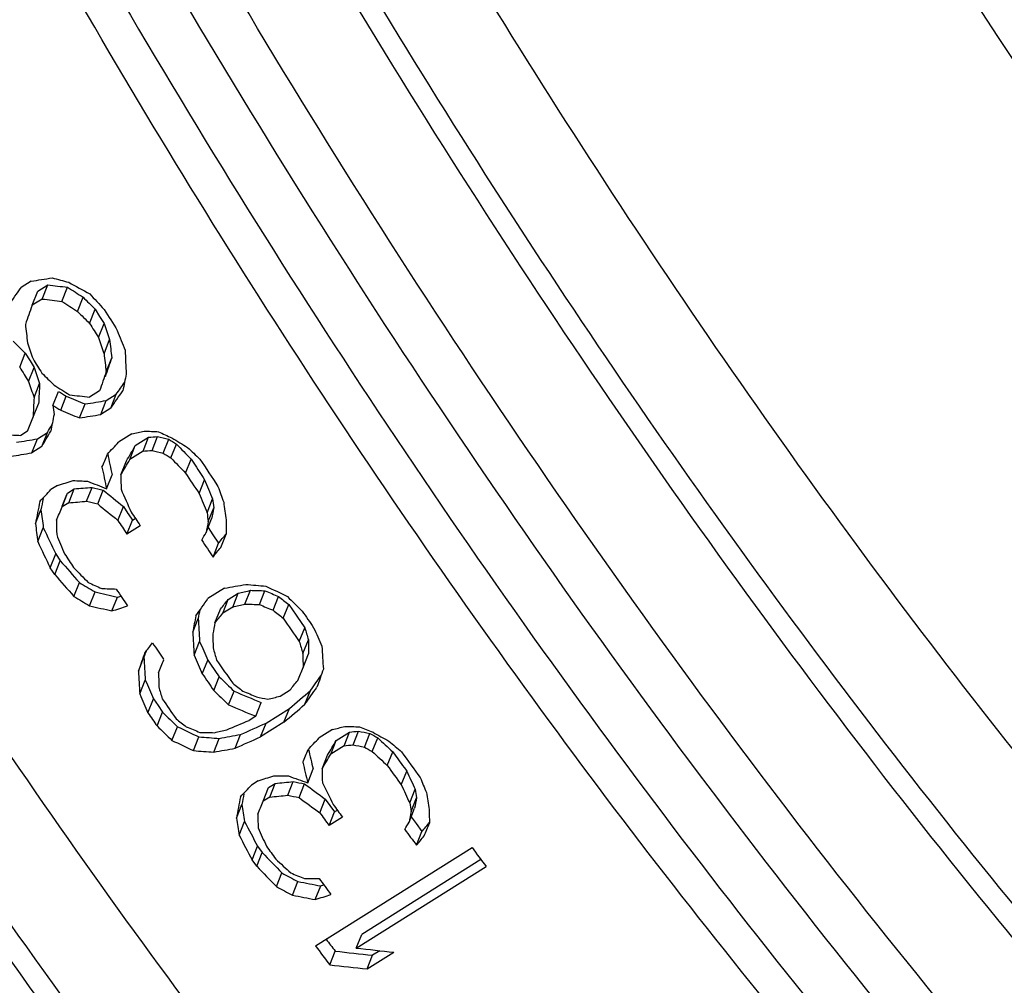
# Model space of a CAD drawing. Header units: millimetres. Extents: x 17 to 597, y 16 to 406.
# Tile 19 of 43: x 118 to 130, y 135 to 147. Entities that reach past the tile are written whole.
import ezdxf

# ---------------------------------------------------------------- set-up
doc = ezdxf.new("R2010")
doc.units = ezdxf.units.MM
doc.header["$LTSCALE"] = 32.67
doc.layers.get('0').update_dxf_attribs({"linetype": 'CONTINUOUS'})
doc.layers.add('AXES', color=7, linetype='CONTINUOUS')
doc.layers.add('ROUNDS', color=7, linetype='CONTINUOUS')

msp = doc.modelspace()

# ---------------------------------------------------------------- linework, layer by layer
at = {"color": 7, "linetype": 'Continuous'}
for p, q in [((118.035815, 143.500483), (117.912664, 143.423083)), ((118.048042, 143.20317), (118.117517, 143.377587)), ((118.117517, 143.377587), (118.240668, 143.454987)), ((118.171192, 143.28057), (118.240668, 143.454987)), ((118.416769, 143.252197), (118.486155, 143.426389)), ((118.171192, 143.28057), (118.048042, 143.20317)), ((118.607542, 143.128799), (118.676813, 143.302702)), ((118.757463, 142.980095), (118.826622, 143.153717)), ((118.826622, 143.153717), (118.881054, 143.066547)), ((118.881054, 143.066547), (118.935579, 142.979432)), ((118.866528, 142.806082), (118.935579, 142.979432)), ((118.934739, 142.606759), (119.003685, 142.779846)), ((117.895409, 142.438295), (117.964568, 142.611917)), ((117.964568, 142.611917), (118.022896, 142.518516)), ((118.022896, 142.518516), (118.073525, 142.437632)), ((118.962093, 142.382122), (119.030938, 142.554955)), ((118.004474, 142.264283), (118.073525, 142.437632)), ((118.072685, 142.064959), (118.141631, 142.238046)), ((118.30529, 141.969323), (118.374135, 142.142155)), ((118.88011, 142.149463), (118.75696, 142.072063)), ((118.40114, 141.908787), (118.469935, 142.081496)), ((118.894229, 141.856902), (118.962882, 142.029253)), ((118.962882, 142.029253), (119.086033, 142.106653)), ((119.01738, 141.934302), (119.086033, 142.106653)), ((118.058989, 141.814523), (118.127834, 141.987355)), ((118.634035, 141.813876), (118.702734, 141.986344)), ((119.01738, 141.934302), (118.894229, 141.856902)), ((117.990638, 141.650787), (117.908538, 141.599187)), ((118.045748, 141.383874), (118.114424, 141.556284)), ((118.114424, 141.556284), (118.237574, 141.633683)), ((118.168898, 141.461274), (118.237574, 141.633683)), ((119.278684, 141.617405), (119.114483, 141.514205)), ((119.320898, 141.472629), (119.485099, 141.575829)), ((119.41673, 141.40419), (119.485099, 141.575829)), ((119.526474, 141.413236), (119.594823, 141.584824)), ((119.663899, 141.379817), (119.732208, 141.551304)), ((118.168898, 141.461274), (118.045748, 141.383874)), ((119.252529, 141.30099), (119.320898, 141.472629)), ((119.760321, 141.320717), (119.828591, 141.492106)), ((119.41673, 141.40419), (119.252529, 141.30099)), ((119.940007, 141.134783), (120.008181, 141.305934)), ((120.008181, 141.305934), (120.04105, 141.255872)), ((119.143629, 141.112712), (119.211957, 141.28425)), ((118.966046, 140.941217), (119.034355, 141.112705)), ((120.106756, 140.881673), (120.174824, 141.052555)), ((118.362115, 140.981303), (118.280015, 140.929703)), ((118.486468, 140.888224), (118.568569, 140.939824)), ((118.50022, 140.768236), (118.568569, 140.939824)), ((118.719745, 140.786417), (118.788054, 140.957905)), ((118.857217, 140.753117), (118.925486, 140.924506)), ((118.418119, 140.716636), (118.486468, 140.888224)), ((120.204984, 140.645754), (120.272968, 140.816426)), ((118.089718, 140.510236), (118.158067, 140.681824)), ((118.50022, 140.768236), (118.418119, 140.716636)), ((119.105715, 140.550725), (119.173871, 140.72183)), ((119.173871, 140.72183), (119.22938, 140.637333)), ((120.219727, 140.536112), (120.287679, 140.706703)), ((119.22938, 140.637333), (119.234018, 140.630289)), ((119.234015, 140.630286), (119.284966, 140.55291)), ((119.284966, 140.55291), (119.319688, 140.574733)), ((120.193466, 140.400785), (120.261387, 140.571297)), ((118.118313, 140.288717), (118.186583, 140.460106)), ((119.216881, 140.381985), (119.284966, 140.55291)), ((119.381082, 140.485185), (119.216881, 140.381985)), ((120.217829, 140.461948), (120.277044, 140.373352)), ((120.277044, 140.373352), (120.346993, 140.268992)), ((120.279162, 140.098705), (120.346993, 140.268992)), ((118.271435, 139.966695), (118.339573, 140.137755)), ((118.339573, 140.137755), (118.395121, 140.053296)), ((118.327018, 139.882326), (118.271435, 139.966695)), ((118.327018, 139.882326), (118.395121, 140.053296)), ((118.562977, 139.613755), (118.630961, 139.784426)), ((120.421437, 139.714754), (120.216186, 139.585754)), ((118.75671, 139.497786), (118.82463, 139.668298)), ((119.032728, 139.433882), (119.100588, 139.604243)), ((119.100588, 139.604243), (119.115542, 139.609024)), ((120.465505, 139.574632), (120.588655, 139.652032)), ((120.520995, 139.482174), (120.588655, 139.652032)), ((120.672302, 139.518304), (120.73995, 139.688133)), ((120.851799, 139.513251), (120.919424, 139.683022)), ((121.018505, 139.441387), (121.086097, 139.611074)), ((120.397845, 139.404774), (120.465505, 139.574632)), ((120.520995, 139.482174), (120.397845, 139.404774)), ((121.144264, 139.343981), (121.211825, 139.51359)), ((121.211825, 139.51359), (121.303414, 139.380705)), ((120.30285, 139.286104), (120.370498, 139.455933)), ((121.303414, 139.380705), (121.310721, 139.370125)), ((121.310721, 139.370125), (121.40981, 139.226944)), ((120.028393, 139.172574), (120.096053, 139.342432)), ((121.342317, 139.057504), (121.40981, 139.226944)), ((120.046138, 138.889113), (120.11374, 139.058828)), ((121.386318, 138.909357), (121.453785, 139.078731)), ((119.358696, 138.692704), (119.426344, 138.862533)), ((121.38937, 138.735667), (121.456813, 138.90498)), ((119.674215, 138.832063), (119.669845, 138.838458)), ((120.146268, 138.65797), (120.213819, 138.827553)), ((120.213819, 138.827553), (120.248899, 138.776692)), ((120.248887, 138.776674), (120.355237, 138.622806)), ((120.287735, 138.453344), (120.355237, 138.622806)), ((119.376498, 138.409387), (119.44409, 138.579075)), ((120.470536, 138.275232), (120.537995, 138.444585)), ((121.105174, 138.381634), (121.228324, 138.459034)), ((121.411694, 138.282347), (121.479079, 138.451517)), ((119.476686, 138.178388), (119.544226, 138.347946)), ((119.544226, 138.347946), (119.600774, 138.266029)), ((119.600774, 138.266029), (119.657384, 138.184206)), ((120.805213, 138.13468), (120.872626, 138.303917)), ((119.589882, 138.014744), (119.657384, 138.184206)), ((120.805213, 138.13468), (120.723113, 138.08308)), ((120.932868, 138.049889), (121.220219, 138.230489)), ((121.15284, 138.061336), (121.220219, 138.230489)), ((121.15284, 138.061336), (120.865489, 137.880736)), ((120.865489, 137.880736), (120.932868, 138.049889)), ((119.772683, 137.836632), (119.840142, 138.005985)), ((120.54964, 137.740548), (120.617025, 137.909717)), ((121.750682, 137.971264), (121.586481, 137.868064)), ((121.796905, 137.836554), (121.961106, 137.939754)), ((121.893793, 137.770767), (121.961106, 137.939754)), ((122.00455, 137.782352), (122.071859, 137.95133)), ((122.143996, 137.754009), (122.211298, 137.922968)), ((120.037869, 137.710834), (120.105289, 137.880089)), ((120.287427, 137.692457), (120.354825, 137.861659)), ((121.729592, 137.667567), (121.796905, 137.836554)), ((121.893793, 137.770767), (121.729592, 137.667567)), ((122.242438, 137.699978), (122.309733, 137.868922)), ((121.622715, 137.484367), (121.69002, 137.653335)), ((122.427164, 137.526699), (122.494446, 137.695609)), ((122.494446, 137.695609), (122.532128, 137.643617)), ((121.446143, 137.315409), (121.513445, 137.484368)), ((122.599947, 137.288737), (122.667219, 137.457623)), ((120.835127, 137.337708), (120.753027, 137.286108)), ((120.963503, 137.25473), (121.045604, 137.30633)), ((120.978295, 137.137353), (121.045604, 137.30633)), ((121.199842, 137.160609), (121.267144, 137.329568)), ((121.339333, 137.132379), (121.406629, 137.301322)), ((120.896194, 137.085753), (120.963503, 137.25473)), ((122.703193, 137.065414), (122.770462, 137.234292)), ((120.567793, 136.879353), (120.635102, 137.04833)), ((120.978295, 137.137353), (120.896194, 137.085753)), ((121.593879, 136.945168), (121.661159, 137.114073)), ((121.661159, 137.114073), (121.718726, 137.034689)), ((122.71994, 136.960803), (122.787209, 137.129681)), ((121.709067, 136.786527), (121.776341, 136.955416)), ((121.718726, 137.034689), (121.776341, 136.955416)), ((121.776341, 136.955416), (121.805128, 136.973508)), ((122.695682, 136.830505), (122.762951, 136.999384)), ((120.60043, 136.667979), (120.667725, 136.836922)), ((121.873268, 136.889727), (121.709067, 136.786527)), ((122.720798, 136.893558), (122.782188, 136.810341)), ((122.782188, 136.810341), (122.854655, 136.712386)), ((122.787379, 136.543491), (122.854655, 136.712386)), ((120.760605, 136.363665), (120.827883, 136.532566)), ((120.818199, 136.284345), (120.885474, 136.453237)), ((120.827883, 136.532566), (120.885474, 136.453237)), ((121.541934, 135.302391), (123.471293, 136.514991)), ((120.818199, 136.284345), (120.760605, 136.363665)), ((123.581398, 136.368014), (122.112396, 135.444748)), ((121.061185, 136.033414), (121.128454, 136.202292)), ((122.045081, 135.275756), (123.646038, 136.281955)), ((121.258925, 135.927506), (121.326195, 136.096385)), ((121.538946, 135.873649), (121.606219, 136.042537)), ((121.606219, 136.042537), (121.616472, 136.045934)), ((122.045081, 135.275756), (122.112396, 135.444748)), ((121.716679, 135.069356), (121.783995, 135.238349)), ((122.179183, 135.017941), (122.507584, 135.224341)), ((122.336107, 135.243305), (122.246525, 135.187003)), ((122.179183, 135.017941), (122.246525, 135.187003))]:
    msp.add_line(p, q, dxfattribs=at)
for centre, radius, start, end in [((202.937877, 195.620997), 99.042051, 211.98910729, 212.16731473), ((202.733115, 195.492304), 99.042629, 212.01883775, 212.13764183), ((202.035262, 195.053704), 99.042629, 212.01883775, 212.13764183), ((201.871061, 194.950504), 99.042629, 212.01883775, 212.13764183), ((202.417913, 195.283734), 98.422279, 213.25932423, 213.49458758), ((201.076301, 194.441358), 96.92994, 213.27790682, 213.42176588), ((202.213305, 195.155136), 98.423037, 213.28875934, 213.46520556), ((201.515911, 194.716823), 98.423579, 213.31818624, 213.43581658), ((201.35171, 194.613623), 98.423579, 213.31818624, 213.43581658), ((201.516512, 194.700834), 97.88207, 213.75922566, 213.90626549), ((200.694907, 194.200823), 98.423579, 213.31818624, 213.43581658), ((200.523377, 194.078021), 97.921934, 213.72982266, 213.87685442), ((200.616146, 194.074325), 96.494511, 214.55423513, 214.76103009), ((200.82194, 194.203663), 96.495149, 214.5837901, 214.73149994), ((199.931386, 193.678012), 97.207467, 214.20053817, 214.34325915), ((199.795143, 193.558325), 96.494511, 214.55423513, 214.76103009), ((199.590434, 193.429663), 96.495149, 214.5837901, 214.73149994), ((199.073368, 193.103163), 96.465416, 214.58377333, 214.76104927), ((198.868569, 192.974445), 96.465948, 214.61332997, 214.73151329), ((196.8484, 191.493422), 91.775352, 215.92721589, 216.07071857), ((198.182649, 192.330849), 93.258833, 215.86283627, 216.10373187), ((197.978048, 192.202255), 93.259598, 215.89295147, 216.0736216), ((197.280659, 191.763945), 93.260144, 215.92306538, 216.04351137), ((197.116458, 191.660746), 93.260144, 215.92306538, 216.04351137), ((196.596398, 191.21583), 91.85225, 216.37626649, 216.52834989), ((196.459655, 191.247946), 93.260144, 215.92306538, 216.04351137), ((195.974367, 190.700573), 90.513939, 216.7728086, 216.95718755), ((195.64658, 190.627261), 91.947261, 216.345914, 216.49789037), ((192.868744, 188.742851), 88.970632, 216.85000335, 216.96826795), ((194.045008, 189.487974), 90.513939, 216.7728086, 216.95718755)]:
    msp.add_arc(centre, radius, start, end, dxfattribs=at)
for centre, major_axis, ratio, start_param, end_param in [((143.18519, 158.066505), (81.849552, 16.396779), 0.118543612, -1.906764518, -1.903437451), ((133.505585, 151.982886), (43.651226, -7.862906), 0.260405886, -1.879435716, -1.874450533), ((130.973607, 150.39154), (33.206617, -15.029131), 0.322619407, -1.806652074, -1.798357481), ((110.386146, 137.452347), (45.978674, 65.484204), 0.034332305, -1.4587437, -1.455416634), ((135.287164, 153.102606), (51.3614, -2.253126), 0.213452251, -1.899727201, -1.894665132), ((130.114842, 149.851808), (30.036998, -16.664674), 0.334938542, -1.77754333, -1.770804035), ((135.287164, 153.102606), (52.167069, -2.288469), 0.213452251, -1.895708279, -1.890729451), ((130.114842, 149.851808), (30.508167, -16.926081), 0.334938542, -1.773607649, -1.766978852), ((128.60419, 148.902365), (23.196203, -21.405674), 0.345806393, 4.601334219, 4.608062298), ((128.523736, 148.8518), (22.147246, -22.689357), 0.343129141, -1.661773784, -1.653496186), ((118.284173, 142.416247), (16.631587, 47.15896), 0.009688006, 1.557525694, 1.562504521), ((128.60419, 148.902365), (23.560065, -21.74145), 0.345806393, -1.678025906, -1.671407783), ((123.456496, 145.667046), (-3.648324, 34.293925), 0.166920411, -4.651384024, -4.644755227), ((125.706048, 147.080886), (-9.726414, 29.959886), 0.245048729, -4.654882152, -4.648175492), ((126.20522, 147.394615), (-11.171325, 29.636205), 0.260474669, -4.65846452, -4.650221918), ((127.742136, 148.360565), (23.196203, -21.405674), 0.345806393, 4.601334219, 4.608062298), ((124.967149, 146.616489), (-9.879003, 30.429834), 0.245048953, -4.664502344, -4.657884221), ((125.706048, 147.080886), (-9.878985, 30.429845), 0.245048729, -4.651276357, -4.644678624), ((124.318558, 146.208851), (-3.592014, 33.764268), 0.166920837, -4.628428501, -4.621731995), ((124.018068, 146.019993), (-1.221854, 35.822614), 0.138249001, -4.622868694, -4.614640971), ((124.318558, 146.208851), (-3.648359, 34.293903), 0.166920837, -4.624931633, -4.618343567), ((119.830398, 143.388048), (16.374723, 46.430633), 0.009688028, -4.69102872, -4.686012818), ((124.843994, 146.539086), (-9.726414, 29.959886), 0.245048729, 1.628303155, 1.635009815), ((119.830398, 143.388048), (16.631581, 47.158956), 0.009688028, -4.687640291, -4.682705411), ((124.843994, 146.539086), (-9.878985, 30.429845), 0.245048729, -4.651276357, -4.644678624), ((127.86529, 148.437967), (23.560085, -21.741436), 0.345806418, -1.664800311, -1.658202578), ((121.913012, 144.696968), (8.448522, 41.975232), 0.051245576, -4.646275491, -4.641345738), ((122.069011, 144.795013), (2.359993, 37.531366), 0.100241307, -4.637905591, -4.631209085), ((129.25278, 149.310003), (30.508128, -16.926108), 0.334938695, -1.747154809, -1.740566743), ((129.047545, 149.181013), (30.037036, -16.664647), 0.334938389, 4.539229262, 4.542573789), ((114.203737, 139.851698), (45.979028, 65.484424), 0.034332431, -1.514895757, -1.51161205), ((114.203737, 139.851698), (45.268928, 64.473082), 0.034332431, -1.511722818, -1.509457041), ((122.069011, 144.795013), (2.397012, 38.120093), 0.100241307, -4.634408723, -4.627820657), ((130.373448, 150.014341), (36.601235, -12.072938), 0.30018309, 4.4815099, 4.488191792), ((133.740941, 152.130807), (52.167075, -2.288465), 0.213452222, -1.85768899, -1.852754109), ((139.367603, 155.667157), (80.585833, 16.143776), 0.118542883, -1.853794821, -1.850457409), ((123.66174, 145.796041), (-3.64829, 34.293947), 0.166919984, -4.618343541, -4.615053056), ((129.047545, 149.181013), (30.508206, -16.926053), 0.334938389, -1.740567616, -1.737277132), ((130.373448, 150.014341), (37.175372, -12.262317), 0.30018309, -1.798341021, -1.791766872), ((118.029634, 142.25627), (20.771531, 49.763153), 0.003658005, -1.581437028, -1.578146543), ((121.009908, 144.129368), (8.448519, 41.975231), 0.051245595, -4.647919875, -4.642988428), ((139.367603, 155.667157), (81.849925, 16.397012), 0.118542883, -1.850568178, -1.84728447), ((115.829394, 140.873421), (33.320622, 57.606144), 0.026016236, -1.545545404, -1.542260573), ((115.829394, 140.873421), (32.806018, 56.716474), 0.026016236, -1.542345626, -1.540676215), ((141.075296, 156.74044), (94.586014, 24.338661), 0.097561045, -1.828352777, -1.826715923), ((134.043329, 152.320857), (56.408285, 0.426595), 0.193857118, -1.834325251, -1.831053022), ((133.858654, 152.204789), (56.408539, 0.426757), 0.193856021, -1.86222413, -1.858933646), ((138.649156, 155.215613), (80.585492, 16.143563), 0.11854356, -1.855464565, -1.852125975), ((135.93579, 153.510266), (68.056958, 8.315411), 0.148767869, -1.833067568, -1.831406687), ((131.453068, 150.692881), (42.977034, -7.741499), 0.260406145, -1.803155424, -1.799835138), ((130.20515, 149.908566), (34.980938, -13.786993), 0.313041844, -1.753430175, -1.748525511), ((129.252794, 149.310012), (30.037036, -16.664647), 0.334938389, 4.579213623, 4.582531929), ((129.458039, 149.439008), (30.508168, -16.926079), 0.334938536, -1.704491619, -1.697958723), ((107.808089, 135.832042), (84.156036, 89.262392), 0.035452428, -1.475356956, -1.473720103), ((117.676596, 142.034385), (32.80632, 56.716662), 0.02601656, -1.568973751, -1.56565249), ((135.93579, 153.510266), (69.124519, 8.445849), 0.148767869, -1.830241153, -1.828606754), ((131.453068, 150.692881), (43.651183, -7.862935), 0.260406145, -1.80035549, -1.797088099), ((127.957241, 148.495758), (21.80519, -22.338951), 0.343129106, 4.691050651, 4.69933814), ((128.378414, 148.760465), (23.560066, -21.741449), 0.345806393, -1.609005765, -1.602480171), ((138.649156, 155.215613), (81.849579, 16.396796), 0.11854356, -1.852211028, -1.848926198), ((119.528009, 143.197997), (20.771318, 49.763019), 0.003657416, -1.609318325, -1.606046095), ((124.594412, 146.382224), (-6.009015, 32.255107), 0.19760642, -4.593228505, -4.585192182), ((117.676596, 142.034385), (33.320929, 57.606335), 0.02601656, -1.571747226, -1.568478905), ((129.252794, 149.310012), (30.508206, -16.926053), 0.334938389, -1.701224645, -1.69795914), ((127.957241, 148.495758), (22.147232, -22.689365), 0.343129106, -1.589440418, -1.581284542), ((124.594412, 146.382224), (-6.103275, 32.76107), 0.19760642, -4.590617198, -4.582445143), ((123.598806, 145.756487), (0.387754, 36.842559), 0.120565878, -4.584740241, -4.579841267), ((126.361211, 147.492655), (-10.998795, 29.178503), 0.260474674, -4.588797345, -4.580534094), ((107.110457, 135.393581), (84.154833, 89.261642), 0.035452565, -1.476994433, -1.475358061), ((144.695723, 159.015873), (120.076159, 40.242718), 0.0710687, -1.815650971, -1.814014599), ((133.078689, 151.714582), (56.408503, 0.426734), 0.193856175, -1.832689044, -1.829417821), ((134.909484, 152.865234), (68.056672, 8.315232), 0.148768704, -1.83140674, -1.828086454), ((129.655071, 149.562842), (37.175372, -12.262317), 0.30018309, -1.768825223, -1.762288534), ((130.508938, 150.099496), (42.977169, -7.741409), 0.260405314, -1.799835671, -1.796517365), ((127.629935, 148.290047), (25.503794, -19.829475), 0.346295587, 4.639559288, 4.649502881), ((125.758046, 147.113567), (-12.043714, 29.100421), 0.270449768, -4.611211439, -4.601425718), ((126.383379, 147.506588), (-9.879003, 30.429834), 0.245048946, -4.575926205, -4.569420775), ((121.050954, 144.155165), (8.318063, 41.326979), 0.051245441, 1.661926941, 1.665250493), ((119.138032, 142.952896), (20.450525, 48.994478), 0.003657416, -1.614743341, -1.611423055), ((126.361211, 147.492655), (-11.171326, 29.636205), 0.260474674, -4.586391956, -4.578259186), ((125.2627, 146.802243), (-3.591945, 33.764311), 0.166919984, -4.551948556, -4.548646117), ((121.050954, 144.155165), (8.448542, 41.975245), 0.051245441, -4.621675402, -4.615134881), ((123.292296, 145.563846), (-3.59198, 33.764289), 0.166920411, -4.585067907, -4.578429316), ((119.138032, 142.952896), (20.771318, 49.763019), 0.003657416, -1.61749038, -1.614222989), ((134.909484, 152.865234), (69.124227, 8.445667), 0.148768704, -1.828606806, -1.825339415), ((130.508938, 150.099496), (43.651321, -7.862843), 0.260405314, -1.797088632, -1.793823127), ((127.629935, 148.290047), (25.903854, -20.140525), 0.346295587, -1.640931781, -1.63114606), ((123.472925, 145.677371), (8.318003, 41.326941), 0.051245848, -4.58151277, -4.578211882), ((125.467956, 146.931246), (-3.648323, 34.293926), 0.166920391, -4.54967366, -4.543174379), ((125.2627, 146.802243), (-3.64829, 34.293947), 0.166919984, -4.549673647, -4.546423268), ((123.292296, 145.563846), (-3.648324, 34.293925), 0.166920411, -4.582267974, -4.575735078), ((124.834613, 146.53319), (-12.476628, 28.270477), 0.277374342, 1.663867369, 1.675466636), ((122.805169, 145.257688), (0.387754, 36.842559), 0.120565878, -4.583106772, -4.578209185), ((123.472925, 145.677371), (8.448481, 41.975207), 0.051245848, -4.579289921, -4.57604102), ((124.885045, 146.564887), (0.387757, 36.842561), 0.120565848, -4.547280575, -4.542409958), ((124.801302, 146.512254), (-11.171314, 29.636212), 0.260474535, -4.602688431, -4.594534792), ((119.975417, 143.479192), (33.320911, 57.606324), 0.026016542, -1.610830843, -1.609206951), ((117.134731, 141.693824), (57.77934, 72.256708), 0.036736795, -1.561140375, -1.559576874), ((122.073117, 144.797594), (20.771318, 49.763019), 0.003657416, -1.66143252, -1.6581872), ((124.834613, 146.53319), (-12.67234, 28.713935), 0.277374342, -4.616623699, -4.605208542), ((117.134731, 141.693824), (58.685682, 73.390147), 0.036736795, -1.563155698, -1.561533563), ((125.974634, 147.249692), (-20.215525, 23.38835), 0.337760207, 1.58658465, 1.598156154), ((126.397335, 147.51536), (22.147245, -22.689357), 0.343129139, -1.573139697, -1.56500496), ((125.974634, 147.249692), (-20.532632, 23.755226), 0.337760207, -4.694142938, -4.682754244), ((127.282378, 148.071608), (30.036998, -16.664674), 0.334938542, 4.609013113, 4.61561644), ((128.125273, 148.601366), (34.980935, -13.786995), 0.313041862, -1.717556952, -1.712680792), ((131.108244, 150.476159), (56.408285, 0.426595), 0.193857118, -1.790303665, -1.787054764), ((134.113156, 152.364743), (81.849916, 16.397006), 0.118542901, -1.762560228, -1.759322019), ((130.799002, 150.281802), (52.167001, -2.288513), 0.213452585, -1.756578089, -1.751722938), ((128.80616, 149.029303), (33.206635, -15.029118), 0.322619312, -1.662667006, -1.654580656), ((127.282378, 148.071608), (30.508167, -16.926081), 0.334938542, -1.671897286, -1.665398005), ((129.031117, 149.170688), (42.977097, -7.741457), 0.260405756, 4.5197523, 4.526349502), ((139.030838, 155.4555), (118.221701, 39.621208), 0.0710687, -1.763825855, -1.763591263), ((119.293983, 143.050911), (45.979019, 65.484419), 0.034332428, -1.602858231, -1.599620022), ((134.917742, 152.870424), (93.125209, 23.962764), 0.09756107, -1.750328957, -1.748685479), ((130.902996, 150.347162), (55.537123, 0.420013), 0.19385708, -1.756294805, -1.753008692), ((128.741026, 148.988366), (34.440688, -13.574069), 0.313041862, -1.675385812, -1.670458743), ((127.917286, 148.470647), (25.503794, -19.829475), 0.346295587, 4.713787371, 4.718712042), ((127.801251, 148.397719), (22.147239, -22.689361), 0.343129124, -1.517996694, -1.509916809), ((129.031117, 149.170688), (43.651248, -7.862892), 0.260405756, -1.761262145, -1.754768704), ((139.030838, 155.4555), (120.076159, 40.242718), 0.0710687, -1.761887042, -1.760264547), ((118.489392, 142.545227), (57.779357, 72.256719), 0.036736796, -1.584177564, -1.582534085), ((134.917742, 152.870424), (94.585997, 24.33865), 0.09756107, -1.748648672, -1.747030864), ((130.902996, 150.347162), (56.408293, 0.426601), 0.19385708, -1.75464019, -1.75140538), ((128.741026, 148.988366), (34.980935, -13.786995), 0.313041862, -1.6737825, -1.668932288), ((123.555025, 145.728971), (8.448473, 41.975201), 0.051245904, -4.550099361, -4.54524421), ((123.555025, 145.728971), (8.317994, 41.326935), 0.051245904, -4.549390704, -4.546924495), ((118.489392, 142.545227), (58.6857, 73.390158), 0.036736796, -1.585832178, -1.584214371), ((127.917286, 148.470647), (25.903854, -20.140525), 0.346295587, -1.567871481, -1.563023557), ((124.642028, 146.412151), (-1.202969, 35.269379), 0.138248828, -4.515290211, -4.507075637), ((123.842376, 145.909571), (8.448473, 41.975201), 0.051245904, -4.543626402, -4.540391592), ((126.447689, 147.547007), (-7.644732, 31.241871), 0.218696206, -4.496682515, -4.491764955), ((126.919493, 147.843535), (-11.171319, 29.636209), 0.2604746, -4.516722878, -4.508654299), ((124.642028, 146.412151), (-1.221839, 35.822624), 0.138248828, -4.513609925, -4.505523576), ((124.707161, 146.453087), (0.387754, 36.842559), 0.120565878, -4.511631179, -4.506780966), ((117.340086, 141.822889), (58.684791, 73.389592), 0.036736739, -1.580979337, -1.579360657), ((125.646937, 147.043735), (-10.99879, 29.178507), 0.260474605, -4.5344288, -4.526221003), ((126.447689, 147.547007), (-7.764649, 31.73194), 0.218696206, -4.495411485, -4.490570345), ((125.801833, 147.141087), (0.381765, 36.273562), 0.120565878, -4.486982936, -4.482067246), ((126.160885, 147.366751), (-1.221838, 35.822624), 0.138248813, -4.481301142, -4.473237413), ((122.006052, 144.755443), (16.631638, 47.158992), 0.009687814, -4.584911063, -4.580056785), ((122.006052, 144.755443), (16.374779, 46.430668), 0.009687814, -4.583341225, -4.5817114), ((123.968806, 145.989032), (-1.202985, 35.269368), 0.138249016, -4.51364671, -4.505433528), ((125.646937, 147.043735), (-11.17132, 29.636209), 0.260474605, -4.532876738, -4.524796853), ((125.530902, 146.970807), (-7.764649, 31.73194), 0.218696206, -4.511562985, -4.506715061), ((125.801833, 147.141087), (0.387754, 36.842559), 0.120565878, -4.485788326, -4.48094897), ((121.908903, 144.694385), (20.771425, 49.763086), 0.003657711, -1.690582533, -1.687348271), ((123.968806, 145.989032), (-1.221855, 35.822613), 0.138249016, -4.511992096, -4.503907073), ((124.036675, 146.031687), (0.387754, 36.842559), 0.120565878, -4.510014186, -4.505164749), ((126.528695, 147.597919), (21.805197, -22.338946), 0.343129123, 4.780045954, 4.788241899), ((124.289822, 146.19079), (20.771326, 49.763025), 0.00365744, -1.722873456, -1.719648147), ((123.091159, 145.437432), (45.26857, 64.47286), 0.034332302, -1.655230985, -1.652309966), ((124.920622, 146.587247), (16.631578, 47.158954), 0.009688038, -4.541301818, -4.536465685), ((124.957294, 146.610295), (-10.99879, 29.178507), 0.260474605, -4.532786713, -4.524580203), ((124.846732, 146.540807), (-7.764649, 31.73194), 0.218696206, -4.509946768, -4.50509958), ((127.000498, 147.894447), (25.903854, -20.140525), 0.346295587, -1.551719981, -1.54687884), ((121.691321, 144.557636), (58.685664, 73.390136), 0.036736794, -1.624586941, -1.622974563), ((124.957294, 146.610295), (-11.17132, 29.636209), 0.260474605, -4.531260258, -4.5231816), ((126.528695, 147.597919), (22.147239, -22.689361), 0.343129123, -1.50184283, -1.493774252), ((127.413737, 148.154167), (34.440688, -13.574069), 0.313041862, -1.64749549, -1.637667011), ((127.646355, 148.300367), (34.980935, -13.786995), 0.313041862, -1.647939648, -1.643100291), ((128.251157, 148.680484), (43.651174, -7.862941), 0.260406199, 4.588255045, 4.591480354), ((131.715818, 150.85802), (94.586032, 24.338672), 0.097561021, -1.709888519, -1.708276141), ((116.404036, 141.234583), (158.191462, 135.007319), 0.026021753, -1.562558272, -1.560921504), ((123.091159, 145.437432), (45.978665, 65.484199), 0.034332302, -1.656146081, -1.652922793), ((127.413737, 148.154167), (34.980935, -13.786995), 0.313041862, -1.646326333, -1.63665039), ((116.404036, 141.234583), (160.672897, 137.125081), 0.026021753, -1.563448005, -1.5618366), ((125.830842, 147.159319), (21.805197, -22.338946), 0.343129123, 4.780045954, 4.788241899), ((125.830842, 147.159319), (22.147239, -22.689361), 0.343129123, -1.50184283, -1.493774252), ((126.302645, 147.455847), (25.903854, -20.140525), 0.346295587, -1.551719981, -1.54687884), ((136.132778, 153.634073), (171.089665, 72.148028), 0.045193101, -1.68163761, -1.680025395), ((136.346296, 153.768269), (193.566341, 86.770533), 0.0380721, -1.669199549, -1.667562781), ((130.238003, 149.929214), (94.586014, 24.338661), 0.097561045, -1.685718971, -1.68410874), ((128.624715, 148.915265), (56.408285, 0.426595), 0.193857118, -1.691718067, -1.688497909), ((126.58945, 147.636103), (32.69379, -14.79701), 0.32261932, 4.651657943, 4.659848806), ((126.948501, 147.861767), (34.980935, -13.786995), 0.313041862, -1.647939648, -1.643100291), ((128.460511, 148.812063), (56.408285, 0.426595), 0.193857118, -1.720723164, -1.717497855), ((131.059018, 150.445221), (94.586068, 24.338695), 0.097560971, -1.709888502, -1.708276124), ((129.659177, 149.565423), (80.585492, 16.143563), 0.11854356, -1.71022421, -1.706950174), ((128.710919, 148.969444), (68.056672, 8.315232), 0.148768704, -1.6882972, -1.686662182), ((127.84066, 148.422487), (42.977106, -7.741451), 0.260405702, -1.65841115, -1.655141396), ((127.796872, 148.394967), (34.980938, -13.786993), 0.313041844, -1.610875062, -1.606045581), ((127.446577, 148.174807), (30.036979, -16.664688), 0.334938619, -1.559277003, -1.55600758), ((127.651828, 148.303807), (30.508159, -16.926086), 0.334938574, -1.562011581, -1.555573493), ((126.58945, 147.636103), (33.206634, -15.029119), 0.32261932, -1.630358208, -1.622294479), ((127.829712, 148.415607), (51.361394, -2.25313), 0.213452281, -1.712392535, -1.707480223), ((136.346296, 153.768269), (196.602675, 88.131639), 0.0380721, -1.668284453, -1.666673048), ((122.257815, 144.913676), (84.156036, 89.262392), 0.035452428, -1.61796414, -1.616353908), ((124.901463, 146.575206), (32.806178, 56.716573), 0.026016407, -1.713693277, -1.710423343), ((128.710919, 148.969444), (69.124227, 8.445667), 0.148768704, -1.687736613, -1.686126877), ((127.84066, 148.422487), (43.651257, -7.862886), 0.260405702, -1.657875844, -1.654656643), ((127.234758, 148.041679), (21.805197, -22.338946), 0.343129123, -1.447489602, -1.43931729), ((127.475312, 148.192867), (23.560081, -21.741439), 0.345806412, -1.466620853, -1.460183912), ((127.829712, 148.415607), (52.167063, -2.288473), 0.213452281, -1.711350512, -1.706514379), ((129.659177, 149.565423), (81.849579, 16.396796), 0.11854356, -1.709258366, -1.706035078), ((124.946624, 146.603589), (20.771318, 49.763019), 0.003657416, -1.751873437, -1.748653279), ((126.039377, 147.290383), (-6.009004, 32.255114), 0.197606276, -4.448334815, -4.440498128), ((124.901463, 146.575206), (33.320784, 57.606245), 0.026016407, -1.714203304, -1.71098393), ((127.446577, 148.174807), (30.508147, -16.926094), 0.334938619, -1.55879225, -1.555573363), ((127.234758, 148.041679), (22.147239, -22.689361), 0.343129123, -1.447055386, -1.439009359), ((126.039377, 147.290383), (-6.103263, 32.761077), 0.197606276, -4.448062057, -4.440013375), ((130.246192, 149.934361), (120.076742, 40.243082), 0.071068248, -1.673043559, -1.671433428), ((127.66004, 148.308968), (56.408394, 0.426665), 0.193856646, -1.690108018, -1.686888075), ((126.007084, 147.270087), (0.387738, 36.842549), 0.120566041, -4.442284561, -4.437456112), ((127.083694, 147.946735), (-10.998793, 29.178505), 0.26047464, -4.444392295, -4.436222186), ((121.559988, 144.475093), (84.155417, 89.262006), 0.035452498, -1.619574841, -1.617964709), ((127.68467, 148.324448), (68.056815, 8.315322), 0.148768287, -1.686662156, -1.683392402), ((126.945765, 147.860047), (37.1754, -12.262298), 0.30018292, -1.62629576, -1.619856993), ((126.896504, 147.829087), (42.977061, -7.741481), 0.260405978, -1.655141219, -1.651871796), ((126.425796, 147.533247), (25.503794, -19.829475), 0.346295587, 4.784204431, 4.794011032), ((126.360115, 147.491967), (-12.043714, 29.100421), 0.270449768, -4.468826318, -4.459171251), ((127.083694, 147.946735), (-11.171323, 29.636207), 0.26047464, -4.444235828, -4.436191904), ((127.286481, 148.074187), (-9.878989, 30.429843), 0.245048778, -4.433788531, -4.42735343), ((124.663375, 146.425568), (8.318029, 41.326957), 0.051245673, -4.476460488, -4.473190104), ((127.68467, 148.324448), (69.124373, 8.445758), 0.148768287, -1.686126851, -1.682907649), ((126.896504, 147.829087), (43.651211, -7.862916), 0.260405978, -1.654656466, -1.65143758), ((127.068915, 147.937447), (-3.591997, 33.764278), 0.166920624, -4.40763669, -4.404368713), ((127.274166, 148.066447), (-3.648332, 34.293921), 0.166920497, -4.407606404, -4.401171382), ((124.663375, 146.425568), (8.448508, 41.975223), 0.051245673, -4.479094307, -4.472654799), ((125.098506, 146.699047), (-3.591988, 33.764284), 0.166920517, -4.440323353, -4.433784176), ((124.556643, 146.358487), (20.771425, 49.763086), 0.003657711, -1.759921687, -1.756702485), ((126.425796, 147.533247), (25.903854, -20.140525), 0.346295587, -1.49854666, -1.488891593), ((127.068915, 147.937447), (-3.648342, 34.293914), 0.166920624, -4.407606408, -4.404388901), ((127.085336, 147.947767), (8.318071, 41.326984), 0.051245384, -4.43723565, -4.433967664), ((125.213447, 146.771287), (0.387754, 36.842559), 0.120565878, -4.440675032, -4.435846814), ((127.085336, 147.947767), (8.448551, 41.975251), 0.051245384, -4.437255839, -4.434038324), ((127.293323, 148.078487), (0.387749, 36.842556), 0.12056593, -4.405277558, -4.400451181), ((125.098506, 146.699047), (-3.648333, 34.29392), 0.166920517, -4.439788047, -4.43334996), ((125.350672, 146.857533), (-12.476623, 28.270479), 0.277374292, 1.808512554, 1.81995339), ((127.200275, 148.020006), (33.320622, 57.606144), 0.026016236, -1.752819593, -1.751210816), ((127.972019, 148.505046), (57.779017, 72.256507), 0.036736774, -1.705296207, -1.703662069), ((127.491732, 148.203187), (20.771398, 49.763069), 0.003657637, -1.803363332, -1.800145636), ((125.523786, 146.966335), (-11.171323, 29.636207), 0.26047464, -4.460326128, -4.452280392), ((125.350672, 146.857533), (-12.672335, 28.713938), 0.277374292, -4.474238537, -4.462974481), ((127.972019, 148.505046), (58.685355, 73.389943), 0.036736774, -1.705074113, -1.703465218), ((125.458575, 146.92535), (-20.21553, 23.388347), 0.337760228, 1.731029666, 1.742467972), ((125.674851, 147.061279), (22.147236, -22.689363), 0.343129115, -1.430964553, -1.422920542), ((125.458575, 146.92535), (-20.532637, 23.755223), 0.337760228, -4.551948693, -4.540687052), ((125.476168, 146.936407), (30.036989, -16.664681), 0.334938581, 4.753325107, 4.759861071), ((125.716996, 147.087767), (34.980935, -13.786995), 0.313041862, -1.575472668, -1.570646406), ((125.418698, 146.900287), (42.97707, -7.741475), 0.260405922, 4.663996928, 4.670533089), ((125.689629, 147.070567), (56.408394, 0.426665), 0.193856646, -1.648269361, -1.645051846), ((125.476168, 146.936407), (30.508157, -16.926088), 0.334938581, -1.529829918, -1.523394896), ((124.581275, 146.373968), (118.222419, 39.621657), 0.071068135, -1.61968365, -1.619441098), ((125.418698, 146.900287), (43.65122, -7.86291), 0.260405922, -1.619259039, -1.612823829), ((124.581275, 146.373968), (120.076888, 40.243173), 0.071068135, -1.619941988, -1.618333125), ((124.318553, 146.208847), (47.17792, -4.966997), 0.235678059, 4.683463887, 4.693276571), ((124.646954, 146.415247), (47.917978, -5.044903), 0.235677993, -1.600297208, -1.590636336), ((124.318553, 146.208847), (47.917966, -5.044911), 0.235678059, -1.600297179, -1.590636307)]:
    msp.add_ellipse(centre, major_axis=major_axis, ratio=ratio, start_param=start_param, end_param=end_param, dxfattribs=at)
msp.add_open_spline([(113.083787, 159.352164), (113.789932, 157.542977), (115.403008, 153.867808), (118.241484, 148.425959), (121.496961, 143.024325), (125.049839, 137.86144), (128.769835, 133.12658), (131.979048, 129.587289), (134.536374, 127.118287), (136.361593, 125.52342), (138.132159, 124.147887), (139.322062, 123.348476), (139.906212, 122.992592)], degree=3, knots=[0, 0, 0, 0, 0.127286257, 0.262766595, 0.402013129, 0.54037732, 0.673260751, 0.796389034, 0.85313846, 0.906160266, 0.955169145, 1, 1, 1, 1], dxfattribs=at)
at = {"layer": 'AXES', "color": 9, "linetype": 'Continuous'}
for points, knots in [([(141.382859, 123.262882), (140.791657, 123.616), (139.581392, 124.417968), (137.774468, 125.810536), (135.899409, 127.44188), (133.256578, 129.988788), (129.932179, 133.659118), (126.077555, 138.58191), (122.400297, 143.955424), (119.043582, 149.571097), (116.137715, 155.210403), (114.500367, 159.012133), (113.790905, 160.878274)], [0, 0, 0, 0, 0.043693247, 0.092000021, 0.144656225, 0.201306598, 0.324800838, 0.458482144, 0.597739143, 0.737666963, 0.873326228, 1, 1, 1, 1]), ([(113.275892, 160.554589), (113.985353, 158.688448), (115.622701, 154.886718), (118.528569, 149.247412), (121.885283, 143.631739), (125.562542, 138.258225), (129.417166, 133.335433), (132.741564, 129.665103), (135.384395, 127.118194), (137.259455, 125.48685), (139.066378, 124.094282), (140.276643, 123.292314), (140.867845, 122.939196)], [0, 0, 0, 0, 0.126673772, 0.262333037, 0.402260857, 0.541517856, 0.675199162, 0.798693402, 0.855343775, 0.907999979, 0.956306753, 1, 1, 1, 1]), ([(115.203919, 160.573622), (115.897541, 158.793132), (117.483273, 155.172926), (120.274509, 149.807781), (123.478576, 144.474674), (126.977014, 139.371184), (130.640123, 134.685912), (133.798461, 131.18022), (136.311999, 128.733047), (138.100935, 127.153866), (139.829152, 125.794091), (140.987391, 125.002977), (141.554124, 124.651074)], [0, 0, 0, 0, 0.12705293, 0.262508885, 0.401878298, 0.54047793, 0.673662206, 0.797056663, 0.853866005, 0.906843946, 0.955643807, 1, 1, 1, 1]), ([(117.223997, 159.535483), (117.886634, 157.919), (119.373366, 154.645349), (121.946216, 149.802595), (124.860433, 145.006184), (128.019744, 140.414921), (131.319664, 136.179611), (134.650655, 132.439479), (137.451834, 129.745973), (139.632817, 127.952956), (140.69144, 127.183391), (141.211151, 126.834421)], [0, 0, 0, 0, 0.127813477, 0.262807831, 0.400980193, 0.538187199, 0.670327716, 0.793526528, 0.904332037, 0.954201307, 1, 1, 1, 1]), ([(140.689079, 125.660663), (140.154715, 126.019473), (139.066243, 126.810736), (136.823765, 128.65431), (133.943604, 131.423762), (130.518693, 135.26935), (127.125729, 139.624079), (123.877337, 144.344796), (120.880951, 149.276447), (118.235557, 154.255747), (116.706906, 157.621702), (116.025585, 159.283763)], [0, 0, 0, 0, 0.045798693, 0.095667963, 0.206473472, 0.329672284, 0.461812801, 0.599019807, 0.737192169, 0.872186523, 1, 1, 1, 1]), ([(137.529852, 124.520729), (137.010141, 124.869699), (135.951519, 125.639264), (133.770536, 127.432282), (130.969357, 130.125788), (127.638366, 133.865919), (124.338446, 138.10123), (121.179134, 142.692492), (118.264917, 147.488903), (115.692068, 152.331657), (114.205336, 155.605308), (113.542698, 157.221791)], [0, 0, 0, 0, 0.045798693, 0.095667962, 0.206473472, 0.329672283, 0.461812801, 0.599019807, 0.737192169, 0.872186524, 1, 1, 1, 1]), ([(132.893679, 117.927443), (132.302477, 118.280561), (131.092212, 119.082529), (129.285289, 120.475097), (127.410229, 122.106441), (124.767398, 124.65335), (121.443, 128.323679), (117.588376, 133.246472), (113.911117, 138.619985), (110.554403, 144.235658), (107.648535, 149.874964), (106.011188, 153.676694), (105.301726, 155.542835)], [0, 0, 0, 0, 0.043693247, 0.092000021, 0.144656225, 0.201306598, 0.324800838, 0.458482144, 0.597739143, 0.737666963, 0.873326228, 1, 1, 1, 1]), ([(104.786712, 155.21915), (105.496174, 153.353009), (107.133522, 149.551279), (110.039389, 143.911973), (113.396104, 138.2963), (117.073362, 132.922786), (120.927986, 127.999994), (124.252385, 124.329664), (126.895216, 121.782756), (128.770275, 120.151412), (130.577199, 118.758843), (131.787464, 117.956876), (132.378666, 117.603758)], [0, 0, 0, 0, 0.126673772, 0.262333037, 0.402260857, 0.541517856, 0.675199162, 0.798693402, 0.855343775, 0.907999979, 0.956306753, 1, 1, 1, 1]), ([(106.71474, 155.238183), (107.408362, 153.457693), (108.994094, 149.837488), (111.785329, 144.472343), (114.989396, 139.139235), (118.487835, 134.035745), (122.150943, 129.350473), (125.309282, 125.844782), (127.82282, 123.397609), (129.611756, 121.818427), (131.339973, 120.458652), (132.498211, 119.667538), (133.064944, 119.315636)], [0, 0, 0, 0, 0.12705293, 0.262508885, 0.401878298, 0.54047793, 0.673662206, 0.797056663, 0.853866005, 0.906843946, 0.955643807, 1, 1, 1, 1]), ([(108.734817, 154.200044), (109.397455, 152.583561), (110.884187, 149.30991), (113.457036, 144.467156), (116.371253, 139.670745), (119.530565, 135.079483), (122.830485, 130.844172), (126.161476, 127.104041), (128.962655, 124.410535), (131.143638, 122.617517), (132.20226, 121.847952), (132.721971, 121.498982)], [0, 0, 0, 0, 0.127813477, 0.262807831, 0.400980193, 0.538187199, 0.670327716, 0.793526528, 0.904332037, 0.954201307, 1, 1, 1, 1]), ([(132.1999, 120.325224), (131.665535, 120.684034), (130.577064, 121.475297), (128.334586, 123.318871), (125.454425, 126.088323), (122.029514, 129.933911), (118.636549, 134.28864), (115.388158, 139.009358), (112.391772, 143.941008), (109.746378, 148.920308), (108.217726, 152.286263), (107.536405, 153.948325)], [0, 0, 0, 0, 0.045798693, 0.095667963, 0.206473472, 0.329672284, 0.461812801, 0.599019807, 0.737192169, 0.872186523, 1, 1, 1, 1]), ([(129.040673, 119.18529), (128.520962, 119.53426), (127.462339, 120.303825), (125.281356, 122.096843), (122.480177, 124.790349), (119.149186, 128.530481), (115.849267, 132.765791), (112.689955, 137.357053), (109.775738, 142.153465), (107.202888, 146.996218), (105.716156, 150.26987), (105.053519, 151.886353)], [0, 0, 0, 0, 0.045798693, 0.095667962, 0.206473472, 0.329672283, 0.461812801, 0.599019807, 0.737192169, 0.872186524, 1, 1, 1, 1]), ([(124.4045, 112.592004), (123.813298, 112.945122), (122.603033, 113.74709), (120.796109, 115.139658), (118.92105, 116.771002), (116.278219, 119.317911), (112.953821, 122.988241), (109.099197, 127.911033), (105.421938, 133.284547), (102.065223, 138.90022), (99.159356, 144.539526), (97.522008, 148.341256), (96.812546, 150.207396)], [0, 0, 0, 0, 0.043693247, 0.092000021, 0.144656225, 0.201306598, 0.324800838, 0.458482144, 0.597739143, 0.737666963, 0.873326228, 1, 1, 1, 1]), ([(98.225561, 149.902744), (98.919182, 148.122255), (100.504914, 144.502049), (103.29615, 139.136904), (106.500217, 133.803796), (109.998656, 128.700306), (113.661764, 124.015035), (116.820102, 120.509343), (119.33364, 118.06217), (121.122576, 116.482988), (122.850794, 115.123214), (124.009032, 114.332099), (124.575765, 113.980197)], [0, 0, 0, 0, 0.12705293, 0.262508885, 0.401878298, 0.54047793, 0.673662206, 0.797056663, 0.853866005, 0.906843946, 0.955643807, 1, 1, 1, 1]), ([(96.297533, 149.883711), (97.006995, 148.01757), (98.644343, 144.21584), (101.55021, 138.576534), (104.906924, 132.960861), (108.584183, 127.587348), (112.438807, 122.664555), (115.763206, 118.994225), (118.406036, 116.447317), (120.281096, 114.815973), (122.088019, 113.423405), (123.298285, 112.621437), (123.889486, 112.268319)], [0, 0, 0, 0, 0.126673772, 0.262333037, 0.402260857, 0.541517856, 0.675199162, 0.798693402, 0.855343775, 0.907999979, 0.956306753, 1, 1, 1, 1]), ([(100.245638, 148.864605), (100.908275, 147.248122), (102.395007, 143.974471), (104.967857, 139.131717), (107.882074, 134.335306), (111.041386, 129.744044), (114.341305, 125.508733), (117.672296, 121.768602), (120.473475, 119.075096), (122.654458, 117.282078), (123.713081, 116.512513), (124.232792, 116.163543)], [0, 0, 0, 0, 0.127813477, 0.262807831, 0.400980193, 0.538187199, 0.670327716, 0.793526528, 0.904332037, 0.954201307, 1, 1, 1, 1]), ([(123.71072, 114.989786), (123.176356, 115.348595), (122.087884, 116.139859), (119.845407, 117.983432), (116.965246, 120.752884), (113.540334, 124.598473), (110.14737, 128.953202), (106.898978, 133.673919), (103.902592, 138.605569), (101.257199, 143.58487), (99.728547, 146.950824), (99.047226, 148.612886)], [0, 0, 0, 0, 0.045798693, 0.095667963, 0.206473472, 0.329672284, 0.461812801, 0.599019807, 0.737192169, 0.872186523, 1, 1, 1, 1]), ([(120.551493, 113.849852), (120.031782, 114.198822), (118.97316, 114.968387), (116.792177, 116.761405), (113.990998, 119.45491), (110.660007, 123.195042), (107.360087, 127.430352), (104.200775, 132.021615), (101.286559, 136.818026), (98.713709, 141.66078), (97.226977, 144.934431), (96.564339, 146.550914)], [0, 0, 0, 0, 0.045798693, 0.095667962, 0.206473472, 0.329672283, 0.461812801, 0.599019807, 0.737192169, 0.872186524, 1, 1, 1, 1])]:
    msp.add_open_spline(points, degree=3, knots=knots, dxfattribs=at)
at = {"layer": 'AXES', "color": 7, "linetype": 'Continuous'}
for points in [[(131.417034, 117.657153), (130.832883, 118.013037), (129.64298, 118.812448), (127.872414, 120.187982), (126.047194, 121.782849), (123.489867, 124.251851), (120.280654, 127.791143), (116.560658, 132.526003), (113.007781, 137.688887), (109.752304, 143.090521), (106.913829, 148.532368), (105.300753, 152.207536), (104.594608, 154.016723)], [(122.927854, 112.321714), (122.343704, 112.677598), (121.1538, 113.47701), (119.383234, 114.852543), (117.558014, 116.44741), (115.000688, 118.916412), (111.791475, 122.455704), (108.071478, 127.190564), (104.518601, 132.353449), (101.263125, 137.755083), (98.42465, 143.19693), (96.811574, 146.872097), (96.105429, 148.681284)]]:
    msp.add_open_spline(points, degree=3, knots=[0, 0, 0, 0, 0.044830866, 0.093839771, 0.146861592, 0.203611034, 0.326739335, 0.459622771, 0.597986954, 0.737233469, 0.872713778, 1, 1, 1, 1], dxfattribs=at)
at = {"layer": 'ROUNDS', "color": 9, "linetype": 'Continuous'}
for points, knots in [([(122.199569, 171.828316), (122.641247, 170.16548), (123.785499, 166.694507), (126.022527, 161.427812), (128.813098, 155.95694), (132.04952, 150.496488), (135.606118, 145.259313), (139.343441, 140.450183), (142.57211, 136.856637), (145.142406, 134.356478), (146.408465, 133.243326), (147.03442, 132.726033)], [0, 0, 0, 0, 0.110087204, 0.233404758, 0.365834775, 0.502753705, 0.639301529, 0.770637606, 0.892196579, 0.948040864, 1, 1, 1, 1]), ([(120.938271, 169.132855), (121.725868, 166.972846), (123.574447, 162.557676), (126.901809, 155.997928), (130.786333, 149.445205), (135.065166, 143.175727), (138.880176, 138.314075), (141.99901, 134.781275), (144.275961, 132.410755), (146.511588, 130.292744), (148.682537, 128.44913), (150.765853, 126.898929), (152.159725, 126.022551), (152.838617, 125.643944)], [0, 0, 0, 0, 0.126004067, 0.261980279, 0.402832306, 0.543188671, 0.677705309, 0.741198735, 0.801398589, 0.857785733, 0.909908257, 0.957398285, 1, 1, 1, 1]), ([(152.497109, 124.691484), (151.805202, 125.077349), (150.38461, 125.970527), (148.261359, 127.550446), (146.048794, 129.429401), (143.770312, 131.588014), (141.449712, 134.003972), (138.271092, 137.604493), (134.382956, 142.559343), (130.022094, 148.948997), (126.063112, 155.627335), (122.671964, 162.312828), (120.78795, 166.812634), (119.985254, 169.014049)], [0, 0, 0, 0, 0.042601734, 0.090091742, 0.142214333, 0.198601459, 0.258801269, 0.322294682, 0.456811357, 0.597167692, 0.738019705, 0.873995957, 1, 1, 1, 1]), ([(119.165083, 168.498572), (119.967719, 166.297318), (121.851676, 161.797599), (125.242818, 155.112067), (129.201966, 148.433436), (133.563058, 142.043476), (137.451401, 137.088423), (140.630168, 133.487812), (142.950808, 131.071871), (145.229239, 128.913371), (147.441656, 127.034594), (149.564696, 125.454885), (150.985118, 124.561823), (151.676937, 124.176007)], [0, 0, 0, 0, 0.125994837, 0.261974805, 0.402834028, 0.543197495, 0.677720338, 0.741215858, 0.801416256, 0.857801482, 0.909919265, 0.957403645, 1, 1, 1, 1])]:
    msp.add_open_spline(points, degree=3, knots=knots, dxfattribs=at)
at = {"layer": 'ROUNDS', "color": 7, "linetype": 'Continuous'}
for points, knots in [([(149.433949, 131.064009), (148.798151, 131.487187), (147.495144, 132.443334), (145.552682, 134.086857), (143.538786, 136.000768), (140.720508, 138.959712), (137.226792, 143.157175), (133.268722, 148.686496), (129.633568, 154.570973), (126.496758, 160.526162), (124.36035, 165.444194), (123.03793, 169.192954), (122.512625, 170.979612), (122.288737, 171.844946)], [0, 0, 0, 0, 0.046052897, 0.09733317, 0.153338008, 0.213494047, 0.343650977, 0.482241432, 0.623212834, 0.76038626, 0.887784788, 0.946103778, 1, 1, 1, 1]), ([(151.003789, 124.183598), (150.311562, 124.573559), (148.895548, 125.469842), (146.784783, 127.046754), (144.595575, 128.910102), (141.506107, 131.841361), (137.619886, 136.09515), (133.1189, 141.825434), (128.833146, 148.096658), (124.938102, 154.652346), (121.593176, 161.223756), (119.729259, 165.650158), (118.931881, 167.818454)], [0, 0, 0, 0, 0.043374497, 0.091346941, 0.143736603, 0.200226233, 0.323756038, 0.457868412, 0.597727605, 0.738139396, 0.87387643, 1, 1, 1, 1])]:
    msp.add_open_spline(points, degree=3, knots=knots, dxfattribs=at)

doc.saveas('drawing.dxf')
